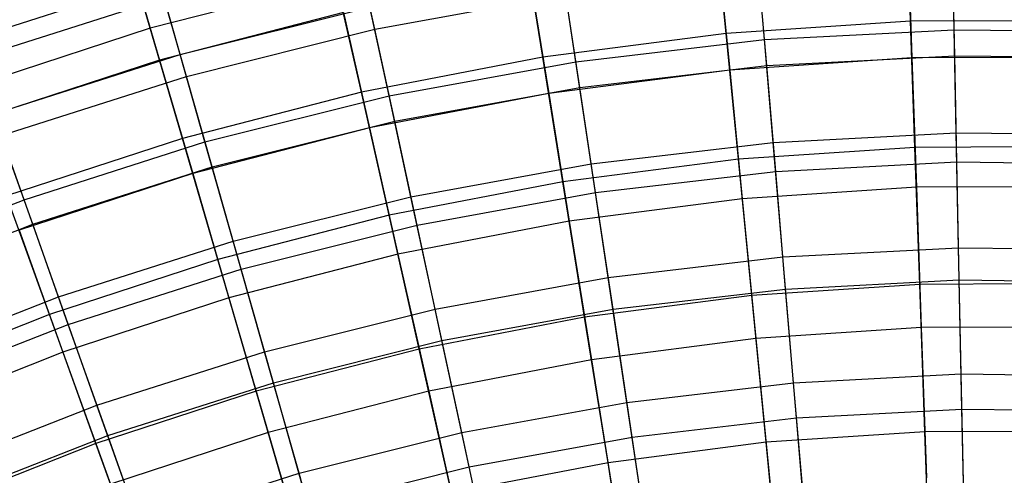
# Model space of a CAD drawing. Extents: x -8.3 to 8.8, y -6 to 6.
# Tile 161 of 177: x -1.489 to 0.174, y 4.251 to 5.02. Entities that reach past the tile are written whole.
import ezdxf

# ---------------------------------------------------------------- set-up
doc = ezdxf.new("R2010")
doc.units = 0
doc.header["$LTSCALE"] = 2.54
doc.layers.get('0').update_dxf_attribs({"linetype": 'CONTINUOUS'})

# ---------------------------------------------------------------- blocks, each defined once
blk = doc.blocks.new('DROPS_COLOR_A_STL')
at = {"color": 0}
for p, q in [((8.4894, 5.0036, 5.171), (8.4863, 5.1571, 5.5063)), ((8.4894, 5.0036, 5.171), (8.4863, 5.1571, 5.5063)), ((7.5105, 5.0043, 10.1697), (7.4814, 5.1391, 9.8277)), ((7.5105, 5.0043, 10.1697), (7.4814, 5.1391, 9.8277)), ((8.169, 4.9868, 5.171), (8.1561, 5.1397, 5.5063)), ((8.169, 4.9868, 5.171), (8.1561, 5.1397, 5.5063)), ((8.4903, 4.9597, 10.5024), (8.487, 5.1187, 10.1697)), ((8.4903, 4.9597, 10.5024), (8.487, 5.1187, 10.1697)), ((7.8504, 4.9495, 5.171), (7.8276, 5.1013, 5.5063)), ((7.8504, 4.9495, 5.171), (7.8276, 5.1013, 5.5063)), ((8.1727, 4.943, 10.5024), (8.1593, 5.1015, 10.1697)), ((8.1727, 4.943, 10.5024), (8.1593, 5.1015, 10.1697)), ((6.8224, 4.9858, 5.8505), (7.1454, 5.0889, 5.8505)), ((6.8224, 4.9858, 5.8505), (7.1454, 5.0889, 5.8505)), ((7.1816, 4.9617, 5.5063), (7.1454, 5.0889, 5.8505)), ((7.1816, 4.9617, 5.5063), (7.1454, 5.0889, 5.8505)), ((6.8333, 4.9549, 9.8277), (7.1544, 5.0574, 9.8277)), ((6.8333, 4.9549, 9.8277), (7.1544, 5.0574, 9.8277)), ((7.1921, 4.9248, 10.1697), (7.1544, 5.0574, 9.8277)), ((7.1921, 4.9248, 10.1697), (7.1544, 5.0574, 9.8277)), ((7.5105, 5.0043, 10.1697), (7.8333, 5.0633, 10.1697)), ((7.5105, 5.0043, 10.1697), (7.8333, 5.0633, 10.1697)), ((7.8569, 4.906, 10.5024), (7.8333, 5.0633, 10.1697)), ((7.8569, 4.906, 10.5024), (7.8333, 5.0633, 10.1697)), ((7.1816, 4.9617, 5.5063), (7.5024, 5.0418, 5.5063)), ((7.1816, 4.9617, 5.5063), (7.5024, 5.0418, 5.5063)), ((7.5348, 4.8918, 5.171), (7.5024, 5.0418, 5.5063)), ((7.5348, 4.8918, 5.171), (7.5024, 5.0418, 5.5063)), ((7.1921, 4.9248, 10.1697), (7.5105, 5.0043, 10.1697)), ((7.1921, 4.9248, 10.1697), (7.5105, 5.0043, 10.1697)), ((7.5441, 4.8489, 10.5024), (7.5105, 5.0043, 10.1697)), ((7.5441, 4.8489, 10.5024), (7.5105, 5.0043, 10.1697)), ((8.169, 4.9868, 5.171), (8.4894, 5.0036, 5.171)), ((8.169, 4.9868, 5.171), (8.4894, 5.0036, 5.171)), ((8.4929, 4.8295, 4.846), (8.4894, 5.0036, 5.171)), ((8.4894, 5.0036, 5.171), (8.8102, 4.9999, 5.171)), ((8.4929, 4.8295, 4.846), (8.4894, 5.0036, 5.171)), ((8.4894, 5.0036, 5.171), (8.8102, 4.9999, 5.171)), ((7.8504, 4.9495, 5.171), (8.169, 4.9868, 5.171)), ((7.8504, 4.9495, 5.171), (8.169, 4.9868, 5.171)), ((8.1837, 4.8133, 4.846), (8.169, 4.9868, 5.171)), ((8.1837, 4.8133, 4.846), (8.169, 4.9868, 5.171)), ((6.8666, 4.8612, 5.5063), (7.1816, 4.9617, 5.5063)), ((6.8666, 4.8612, 5.5063), (7.1816, 4.9617, 5.5063)), ((7.2235, 4.814, 5.171), (7.1816, 4.9617, 5.5063)), ((7.2235, 4.814, 5.171), (7.1816, 4.9617, 5.5063)), ((8.1727, 4.943, 10.5024), (8.4903, 4.9597, 10.5024)), ((8.1727, 4.943, 10.5024), (8.4903, 4.9597, 10.5024)), ((8.4903, 4.9597, 10.5024), (8.8083, 4.956, 10.5024)), ((8.4939, 4.7803, 10.8245), (8.4903, 4.9597, 10.5024)), ((8.4939, 4.7803, 10.8245), (8.4903, 4.9597, 10.5024)), ((8.4903, 4.9597, 10.5024), (8.8083, 4.956, 10.5024)), ((7.5348, 4.8918, 5.171), (7.8504, 4.9495, 5.171)), ((7.5348, 4.8918, 5.171), (7.8504, 4.9495, 5.171)), ((7.8762, 4.7772, 4.846), (7.8504, 4.9495, 5.171)), ((7.8762, 4.7772, 4.846), (7.8504, 4.9495, 5.171)), ((7.8569, 4.906, 10.5024), (8.1727, 4.943, 10.5024)), ((7.8569, 4.906, 10.5024), (8.1727, 4.943, 10.5024)), ((8.1879, 4.7642, 10.8245), (8.1727, 4.943, 10.5024)), ((8.1879, 4.7642, 10.8245), (8.1727, 4.943, 10.5024)), ((6.8794, 4.825, 10.1697), (7.1921, 4.9248, 10.1697)), ((6.8794, 4.825, 10.1697), (7.1921, 4.9248, 10.1697)), ((7.2355, 4.7718, 10.5024), (7.1921, 4.9248, 10.1697)), ((7.2355, 4.7718, 10.5024), (7.1921, 4.9248, 10.1697)), ((7.2235, 4.814, 5.171), (7.5348, 4.8918, 5.171)), ((7.2235, 4.814, 5.171), (7.5348, 4.8918, 5.171)), ((7.5716, 4.7216, 4.846), (7.5348, 4.8918, 5.171)), ((7.5716, 4.7216, 4.846), (7.5348, 4.8918, 5.171)), ((7.5441, 4.8489, 10.5024), (7.8569, 4.906, 10.5024)), ((7.5441, 4.8489, 10.5024), (7.8569, 4.906, 10.5024)), ((7.8835, 4.7286, 10.8245), (7.8569, 4.906, 10.5024)), ((7.8835, 4.7286, 10.8245), (7.8569, 4.906, 10.5024)), ((6.9179, 4.7165, 5.171), (6.8666, 4.8612, 5.5063)), ((6.9179, 4.7165, 5.171), (6.8666, 4.8612, 5.5063)), ((7.2355, 4.7718, 10.5024), (7.5441, 4.8489, 10.5024)), ((7.2355, 4.7718, 10.5024), (7.5441, 4.8489, 10.5024)), ((7.582, 4.6735, 10.8245), (7.5441, 4.8489, 10.5024)), ((7.582, 4.6735, 10.8245), (7.5441, 4.8489, 10.5024)), ((6.9326, 4.6751, 10.5024), (6.8794, 4.825, 10.1697)), ((6.9326, 4.6751, 10.5024), (6.8794, 4.825, 10.1697)), ((8.1837, 4.8133, 4.846), (8.4929, 4.8295, 4.846)), ((8.1837, 4.8133, 4.846), (8.4929, 4.8295, 4.846)), ((8.4969, 4.6354, 4.5325), (8.4929, 4.8295, 4.846)), ((8.4929, 4.8295, 4.846), (8.8026, 4.8259, 4.846)), ((8.4969, 4.6354, 4.5325), (8.4929, 4.8295, 4.846)), ((8.4929, 4.8295, 4.846), (8.8026, 4.8259, 4.846)), ((6.9179, 4.7165, 5.171), (7.2235, 4.814, 5.171)), ((6.9179, 4.7165, 5.171), (7.2235, 4.814, 5.171)), ((7.2711, 4.6465, 4.846), (7.2235, 4.814, 5.171)), ((7.2711, 4.6465, 4.846), (7.2235, 4.814, 5.171)), ((7.8762, 4.7772, 4.846), (8.1837, 4.8133, 4.846)), ((7.8762, 4.7772, 4.846), (8.1837, 4.8133, 4.846)), ((8.2001, 4.6199, 4.5325), (8.1837, 4.8133, 4.846)), ((8.2001, 4.6199, 4.5325), (8.1837, 4.8133, 4.846)), ((7.5716, 4.7216, 4.846), (7.8762, 4.7772, 4.846)), ((7.5716, 4.7216, 4.846), (7.8762, 4.7772, 4.846)), ((7.9049, 4.5853, 4.5325), (7.8762, 4.7772, 4.846)), ((7.9049, 4.5853, 4.5325), (7.8762, 4.7772, 4.846)), ((8.1879, 4.7642, 10.8245), (8.4939, 4.7803, 10.8245)), ((8.1879, 4.7642, 10.8245), (8.4939, 4.7803, 10.8245)), ((8.498, 4.5811, 11.1348), (8.4939, 4.7803, 10.8245)), ((8.498, 4.5811, 11.1348), (8.4939, 4.7803, 10.8245)), ((8.4939, 4.7803, 10.8245), (8.8004, 4.7767, 10.8245)), ((8.4939, 4.7803, 10.8245), (8.8004, 4.7767, 10.8245)), ((6.9326, 4.6751, 10.5024), (7.2355, 4.7718, 10.5024)), ((6.9326, 4.6751, 10.5024), (7.2355, 4.7718, 10.5024)), ((7.2846, 4.5992, 10.8245), (7.2355, 4.7718, 10.5024)), ((7.2846, 4.5992, 10.8245), (7.2355, 4.7718, 10.5024)), ((7.8835, 4.7286, 10.8245), (8.1879, 4.7642, 10.8245)), ((7.8835, 4.7286, 10.8245), (8.1879, 4.7642, 10.8245)), ((8.2047, 4.5657, 11.1348), (8.1879, 4.7642, 10.8245)), ((8.2047, 4.5657, 11.1348), (8.1879, 4.7642, 10.8245)), ((7.582, 4.6735, 10.8245), (7.8835, 4.7286, 10.8245)), ((7.582, 4.6735, 10.8245), (7.8835, 4.7286, 10.8245)), ((7.913, 4.5315, 11.1348), (7.8835, 4.7286, 10.8245)), ((7.913, 4.5315, 11.1348), (7.8835, 4.7286, 10.8245)), ((6.6192, 4.5996, 5.171), (6.9179, 4.7165, 5.171)), ((6.6192, 4.5996, 5.171), (6.9179, 4.7165, 5.171)), ((6.9762, 4.5524, 4.846), (6.9179, 4.7165, 5.171)), ((6.9762, 4.5524, 4.846), (6.9179, 4.7165, 5.171)), ((7.2711, 4.6465, 4.846), (7.5716, 4.7216, 4.846)), ((7.2711, 4.6465, 4.846), (7.5716, 4.7216, 4.846)), ((7.6125, 4.5319, 4.5325), (7.5716, 4.7216, 4.846)), ((7.6125, 4.5319, 4.5325), (7.5716, 4.7216, 4.846)), ((6.6365, 4.5592, 10.5024), (6.9326, 4.6751, 10.5024)), ((6.6365, 4.5592, 10.5024), (6.9326, 4.6751, 10.5024)), ((6.9926, 4.506, 10.8245), (6.9326, 4.6751, 10.5024)), ((6.9926, 4.506, 10.8245), (6.9326, 4.6751, 10.5024)), ((7.2846, 4.5992, 10.8245), (7.582, 4.6735, 10.8245)), ((7.2846, 4.5992, 10.8245), (7.582, 4.6735, 10.8245)), ((7.624, 4.4787, 11.1348), (7.582, 4.6735, 10.8245)), ((7.624, 4.4787, 11.1348), (7.582, 4.6735, 10.8245)), ((6.9762, 4.5524, 4.846), (7.2711, 4.6465, 4.846)), ((6.9762, 4.5524, 4.846), (7.2711, 4.6465, 4.846)), ((7.3242, 4.4598, 4.5325), (7.2711, 4.6465, 4.846)), ((7.3242, 4.4598, 4.5325), (7.2711, 4.6465, 4.846)), ((8.2001, 4.6199, 4.5325), (8.4969, 4.6354, 4.5325)), ((8.2001, 4.6199, 4.5325), (8.4969, 4.6354, 4.5325)), ((8.5013, 4.4222, 4.2317), (8.4969, 4.6354, 4.5325)), ((8.4969, 4.6354, 4.5325), (8.7941, 4.632, 4.5325)), ((8.5013, 4.4222, 4.2317), (8.4969, 4.6354, 4.5325)), ((8.4969, 4.6354, 4.5325), (8.7941, 4.632, 4.5325)), ((7.9049, 4.5853, 4.5325), (8.2001, 4.6199, 4.5325)), ((7.9049, 4.5853, 4.5325), (8.2001, 4.6199, 4.5325)), ((8.2181, 4.4073, 4.2317), (8.2001, 4.6199, 4.5325)), ((8.2181, 4.4073, 4.2317), (8.2001, 4.6199, 4.5325)), ((6.9926, 4.506, 10.8245), (7.2846, 4.5992, 10.8245)), ((6.9926, 4.506, 10.8245), (7.2846, 4.5992, 10.8245)), ((7.3391, 4.4075, 11.1348), (7.2846, 4.5992, 10.8245)), ((7.3391, 4.4075, 11.1348), (7.2846, 4.5992, 10.8245)), ((7.6125, 4.5319, 4.5325), (7.9049, 4.5853, 4.5325)), ((7.6125, 4.5319, 4.5325), (7.9049, 4.5853, 4.5325)), ((7.9365, 4.3743, 4.2317), (7.9049, 4.5853, 4.5325)), ((7.9365, 4.3743, 4.2317), (7.9049, 4.5853, 4.5325)), ((8.2047, 4.5657, 11.1348), (8.498, 4.5811, 11.1348)), ((8.2047, 4.5657, 11.1348), (8.498, 4.5811, 11.1348)), ((8.5025, 4.3629, 11.4321), (8.498, 4.5811, 11.1348)), ((8.5025, 4.3629, 11.4321), (8.498, 4.5811, 11.1348)), ((8.498, 4.5811, 11.1348), (8.7917, 4.5777, 11.1348)), ((8.498, 4.5811, 11.1348), (8.7917, 4.5777, 11.1348)), ((7.913, 4.5315, 11.1348), (8.2047, 4.5657, 11.1348)), ((7.913, 4.5315, 11.1348), (8.2047, 4.5657, 11.1348)), ((8.2231, 4.3482, 11.4321), (8.2047, 4.5657, 11.1348)), ((8.2231, 4.3482, 11.4321), (8.2047, 4.5657, 11.1348)), ((6.6878, 4.4395, 4.846), (6.9762, 4.5524, 4.846)), ((6.6878, 4.4395, 4.846), (6.9762, 4.5524, 4.846)), ((7.0411, 4.3695, 4.5325), (6.9762, 4.5524, 4.846)), ((7.0411, 4.3695, 4.5325), (6.9762, 4.5524, 4.846)), ((7.3242, 4.4598, 4.5325), (7.6125, 4.5319, 4.5325)), ((7.3242, 4.4598, 4.5325), (7.6125, 4.5319, 4.5325)), ((7.6576, 4.3234, 4.2317), (7.6125, 4.5319, 4.5325)), ((7.6576, 4.3234, 4.2317), (7.6125, 4.5319, 4.5325)), ((7.624, 4.4787, 11.1348), (7.913, 4.5315, 11.1348)), ((7.624, 4.4787, 11.1348), (7.913, 4.5315, 11.1348)), ((7.9453, 4.3157, 11.4321), (7.913, 4.5315, 11.1348)), ((7.9453, 4.3157, 11.4321), (7.913, 4.5315, 11.1348)), ((6.7072, 4.3943, 10.8245), (6.9926, 4.506, 10.8245)), ((6.7072, 4.3943, 10.8245), (6.9926, 4.506, 10.8245)), ((7.0592, 4.3182, 11.1348), (6.9926, 4.506, 10.8245)), ((7.0592, 4.3182, 11.1348), (6.9926, 4.506, 10.8245)), ((7.3391, 4.4075, 11.1348), (7.624, 4.4787, 11.1348)), ((7.3391, 4.4075, 11.1348), (7.624, 4.4787, 11.1348)), ((7.6701, 4.2654, 11.4321), (7.624, 4.4787, 11.1348)), ((7.6701, 4.2654, 11.4321), (7.624, 4.4787, 11.1348)), ((7.0411, 4.3695, 4.5325), (7.3242, 4.4598, 4.5325)), ((7.0411, 4.3695, 4.5325), (7.3242, 4.4598, 4.5325)), ((7.3825, 4.2546, 4.2317), (7.3242, 4.4598, 4.5325)), ((7.3825, 4.2546, 4.2317), (7.3242, 4.4598, 4.5325)), ((8.2181, 4.4073, 4.2317), (8.5013, 4.4222, 4.2317)), ((8.2181, 4.4073, 4.2317), (8.5013, 4.4222, 4.2317)), ((8.506, 4.1905, 3.9448), (8.5013, 4.4222, 4.2317)), ((8.5013, 4.4222, 4.2317), (8.7848, 4.4189, 4.2317)), ((8.506, 4.1905, 3.9448), (8.5013, 4.4222, 4.2317)), ((8.5013, 4.4222, 4.2317), (8.7848, 4.4189, 4.2317)), ((7.0592, 4.3182, 11.1348), (7.3391, 4.4075, 11.1348)), ((7.0592, 4.3182, 11.1348), (7.3391, 4.4075, 11.1348)), ((7.3987, 4.1976, 11.4321), (7.3391, 4.4075, 11.1348)), ((7.3987, 4.1976, 11.4321), (7.3391, 4.4075, 11.1348)), ((7.9365, 4.3743, 4.2317), (8.2181, 4.4073, 4.2317)), ((7.9365, 4.3743, 4.2317), (8.2181, 4.4073, 4.2317)), ((8.2377, 4.1765, 3.9448), (8.2181, 4.4073, 4.2317)), ((8.2377, 4.1765, 3.9448), (8.2181, 4.4073, 4.2317)), ((6.7643, 4.2611, 4.5325), (7.0411, 4.3695, 4.5325)), ((6.7643, 4.2611, 4.5325), (7.0411, 4.3695, 4.5325)), ((7.1124, 4.1684, 4.2317), (7.0411, 4.3695, 4.5325)), ((7.1124, 4.1684, 4.2317), (7.0411, 4.3695, 4.5325)), ((7.6576, 4.3234, 4.2317), (7.9365, 4.3743, 4.2317)), ((7.6576, 4.3234, 4.2317), (7.9365, 4.3743, 4.2317)), ((7.9708, 4.1452, 3.9448), (7.9365, 4.3743, 4.2317)), ((7.9708, 4.1452, 3.9448), (7.9365, 4.3743, 4.2317)), ((8.2231, 4.3482, 11.4321), (8.5025, 4.3629, 11.4321)), ((8.2231, 4.3482, 11.4321), (8.5025, 4.3629, 11.4321)), ((8.5073, 4.1266, 11.7151), (8.5025, 4.3629, 11.4321)), ((8.5073, 4.1266, 11.7151), (8.5025, 4.3629, 11.4321)), ((8.5025, 4.3629, 11.4321), (8.7822, 4.3597, 11.4321)), ((8.5025, 4.3629, 11.4321), (8.7822, 4.3597, 11.4321)), ((7.9453, 4.3157, 11.4321), (8.2231, 4.3482, 11.4321)), ((7.9453, 4.3157, 11.4321), (8.2231, 4.3482, 11.4321)), ((8.2431, 4.1127, 11.7151), (8.2231, 4.3482, 11.4321)), ((8.2431, 4.1127, 11.7151), (8.2231, 4.3482, 11.4321)), ((6.7857, 4.2112, 11.1348), (7.0592, 4.3182, 11.1348)), ((6.7857, 4.2112, 11.1348), (7.0592, 4.3182, 11.1348)), ((7.1322, 4.1126, 11.4321), (7.0592, 4.3182, 11.1348)), ((7.1322, 4.1126, 11.4321), (7.0592, 4.3182, 11.1348)), ((7.3825, 4.2546, 4.2317), (7.6576, 4.3234, 4.2317)), ((7.3825, 4.2546, 4.2317), (7.6576, 4.3234, 4.2317)), ((7.7065, 4.0969, 3.9448), (7.6576, 4.3234, 4.2317)), ((7.7065, 4.0969, 3.9448), (7.6576, 4.3234, 4.2317)), ((7.6701, 4.2654, 11.4321), (7.9453, 4.3157, 11.4321)), ((7.6701, 4.2654, 11.4321), (7.9453, 4.3157, 11.4321)), ((7.9803, 4.0819, 11.7151), (7.9453, 4.3157, 11.4321)), ((7.9803, 4.0819, 11.7151), (7.9453, 4.3157, 11.4321)), ((7.3987, 4.1976, 11.4321), (7.6701, 4.2654, 11.4321)), ((7.3987, 4.1976, 11.4321), (7.6701, 4.2654, 11.4321)), ((7.72, 4.0344, 11.7151), (7.6701, 4.2654, 11.4321)), ((7.72, 4.0344, 11.7151), (7.6701, 4.2654, 11.4321)), ((7.1124, 4.1684, 4.2317), (7.3825, 4.2546, 4.2317)), ((7.1124, 4.1684, 4.2317), (7.3825, 4.2546, 4.2317)), ((7.4458, 4.0318, 3.9448), (7.3825, 4.2546, 4.2317)), ((7.4458, 4.0318, 3.9448), (7.3825, 4.2546, 4.2317))]:
    blk.add_line(p, q, dxfattribs=at)
blk = doc.blocks.new('GROUP_1')
at = {"color": 0}
for p, q in [((8.3306, 11.0163, 2.715), (8.3238, 11.21, 3.0323)), ((8.3306, 11.0163, 2.715), (8.3238, 11.21, 3.0323)), ((8.019, 10.9957, 2.715), (8.0002, 11.1886, 3.0323)), ((8.019, 10.9957, 2.715), (8.0002, 11.1886, 3.0323)), ((7.0459, 11.0045, 3.0323), (6.9973, 11.1713, 3.3609)), ((7.0459, 11.0045, 3.0323), (6.9973, 11.1713, 3.3609)), ((7.7092, 10.9557, 2.715), (7.6785, 11.1471, 3.0323)), ((7.7092, 10.9557, 2.715), (7.6785, 11.1471, 3.0323)), ((8.3258, 11.1539, 9.0642), (8.3327, 10.9544, 9.3777)), ((8.3258, 11.1539, 9.0642), (8.3327, 10.9544, 9.3777)), ((8.0056, 11.1327, 9.0642), (8.025, 10.934, 9.3777)), ((8.0056, 11.1327, 9.0642), (8.025, 10.934, 9.3777)), ((7.0113, 11.1233, 8.7389), (7.0617, 10.9507, 9.0642)), ((7.0113, 11.1233, 8.7389), (7.0617, 10.9507, 9.0642)), ((7.36, 11.0856, 3.0323), (7.0459, 11.0045, 3.0323)), ((7.36, 11.0856, 3.0323), (7.0459, 11.0045, 3.0323)), ((7.4026, 10.8966, 2.715), (7.36, 11.0856, 3.0323)), ((7.4026, 10.8966, 2.715), (7.36, 11.0856, 3.0323)), ((7.6874, 11.0917, 9.0642), (7.7191, 10.8946, 9.3777)), ((7.6874, 11.0917, 9.0642), (7.7191, 10.8946, 9.3777)), ((7.3723, 11.0309, 9.0642), (7.0617, 10.9507, 9.0642)), ((7.3723, 11.0309, 9.0642), (7.0617, 10.9507, 9.0642)), ((7.3723, 11.0309, 9.0642), (7.4162, 10.8361, 9.3777)), ((7.3723, 11.0309, 9.0642), (7.4162, 10.8361, 9.3777)), ((8.3306, 11.0163, 2.715), (8.019, 10.9957, 2.715)), ((8.3306, 11.0163, 2.715), (8.019, 10.9957, 2.715)), ((8.6429, 11.0175, 2.715), (8.3306, 11.0163, 2.715)), ((8.6429, 11.0175, 2.715), (8.3306, 11.0163, 2.715)), ((8.338, 10.8034, 2.4104), (8.3306, 11.0163, 2.715)), ((8.338, 10.8034, 2.4104), (8.3306, 11.0163, 2.715)), ((7.0459, 11.0045, 3.0323), (6.7376, 10.904, 3.0323)), ((7.0459, 11.0045, 3.0323), (6.7376, 10.904, 3.0323)), ((7.1002, 10.8185, 2.715), (7.0459, 11.0045, 3.0323)), ((7.1002, 10.8185, 2.715), (7.0459, 11.0045, 3.0323)), ((8.019, 10.9957, 2.715), (7.7092, 10.9557, 2.715)), ((8.019, 10.9957, 2.715), (7.7092, 10.9557, 2.715)), ((8.0396, 10.7836, 2.4104), (8.019, 10.9957, 2.715)), ((8.0396, 10.7836, 2.4104), (8.019, 10.9957, 2.715)), ((7.0617, 10.9507, 9.0642), (6.7566, 10.8513, 9.0642)), ((7.0617, 10.9507, 9.0642), (6.7566, 10.8513, 9.0642)), ((7.0617, 10.9507, 9.0642), (7.1176, 10.759, 9.3777)), ((7.0617, 10.9507, 9.0642), (7.1176, 10.759, 9.3777)), ((7.7092, 10.9557, 2.715), (7.4026, 10.8966, 2.715)), ((7.7092, 10.9557, 2.715), (7.4026, 10.8966, 2.715)), ((7.7431, 10.7454, 2.4104), (7.7092, 10.9557, 2.715)), ((7.7431, 10.7454, 2.4104), (7.7092, 10.9557, 2.715)), ((8.3327, 10.9544, 9.3777), (8.025, 10.934, 9.3777)), ((8.3327, 10.9544, 9.3777), (8.025, 10.934, 9.3777)), ((8.6412, 10.9556, 9.3777), (8.3327, 10.9544, 9.3777)), ((8.6412, 10.9556, 9.3777), (8.3327, 10.9544, 9.3777)), ((8.3327, 10.9544, 9.3777), (8.3404, 10.7359, 9.6783)), ((8.3327, 10.9544, 9.3777), (8.3404, 10.7359, 9.6783)), ((8.025, 10.934, 9.3777), (7.7191, 10.8946, 9.3777)), ((8.025, 10.934, 9.3777), (7.7191, 10.8946, 9.3777)), ((8.025, 10.934, 9.3777), (8.0462, 10.7164, 9.6783)), ((8.025, 10.934, 9.3777), (8.0462, 10.7164, 9.6783)), ((7.4026, 10.8966, 2.715), (7.1002, 10.8185, 2.715)), ((7.4026, 10.8966, 2.715), (7.1002, 10.8185, 2.715)), ((7.4494, 10.6887, 2.4104), (7.4026, 10.8966, 2.715)), ((7.4494, 10.6887, 2.4104), (7.4026, 10.8966, 2.715)), ((7.7191, 10.8946, 9.3777), (7.4162, 10.8361, 9.3777)), ((7.7191, 10.8946, 9.3777), (7.4162, 10.8361, 9.3777)), ((7.7191, 10.8946, 9.3777), (7.7538, 10.6787, 9.6783)), ((7.7191, 10.8946, 9.3777), (7.7538, 10.6787, 9.6783)), ((7.4162, 10.8361, 9.3777), (7.1176, 10.759, 9.3777)), ((7.4162, 10.8361, 9.3777), (7.1176, 10.759, 9.3777)), ((7.4162, 10.8361, 9.3777), (7.4643, 10.6228, 9.6783)), ((7.4162, 10.8361, 9.3777), (7.4643, 10.6228, 9.6783)), ((7.1002, 10.8185, 2.715), (6.8033, 10.7217, 2.715)), ((7.1002, 10.8185, 2.715), (6.8033, 10.7217, 2.715)), ((7.1599, 10.614, 2.4104), (7.1002, 10.8185, 2.715)), ((7.1599, 10.614, 2.4104), (7.1002, 10.8185, 2.715)), ((8.338, 10.8034, 2.4104), (8.0396, 10.7836, 2.4104)), ((8.338, 10.8034, 2.4104), (8.0396, 10.7836, 2.4104)), ((8.6371, 10.8046, 2.4104), (8.338, 10.8034, 2.4104)), ((8.6371, 10.8046, 2.4104), (8.338, 10.8034, 2.4104)), ((8.3461, 10.572, 2.1196), (8.338, 10.8034, 2.4104)), ((8.3461, 10.572, 2.1196), (8.338, 10.8034, 2.4104)), ((8.0396, 10.7836, 2.4104), (7.7431, 10.7454, 2.4104)), ((8.0396, 10.7836, 2.4104), (7.7431, 10.7454, 2.4104)), ((8.0621, 10.5532, 2.1196), (8.0396, 10.7836, 2.4104)), ((8.0621, 10.5532, 2.1196), (8.0396, 10.7836, 2.4104)), ((7.1176, 10.759, 9.3777), (6.8243, 10.6635, 9.3777)), ((7.1176, 10.759, 9.3777), (6.8243, 10.6635, 9.3777)), ((7.1176, 10.759, 9.3777), (7.1788, 10.5491, 9.6783)), ((7.1176, 10.759, 9.3777), (7.1788, 10.5491, 9.6783)), ((7.7431, 10.7454, 2.4104), (7.4494, 10.6887, 2.4104)), ((7.7431, 10.7454, 2.4104), (7.4494, 10.6887, 2.4104)), ((7.7798, 10.5168, 2.1196), (7.7431, 10.7454, 2.4104)), ((7.7798, 10.5168, 2.1196), (7.7431, 10.7454, 2.4104)), ((8.3404, 10.7359, 9.6783), (8.0462, 10.7164, 9.6783)), ((8.3404, 10.7359, 9.6783), (8.0462, 10.7164, 9.6783)), ((8.6352, 10.737, 9.6783), (8.3404, 10.7359, 9.6783)), ((8.6352, 10.737, 9.6783), (8.3404, 10.7359, 9.6783)), ((8.3404, 10.7359, 9.6783), (8.3487, 10.4991, 9.9648)), ((8.3404, 10.7359, 9.6783), (8.3487, 10.4991, 9.9648)), ((6.8756, 10.5213, 2.4104), (6.8033, 10.7217, 2.715)), ((6.8756, 10.5213, 2.4104), (6.8033, 10.7217, 2.715)), ((8.0462, 10.7164, 9.6783), (7.7538, 10.6787, 9.6783)), ((8.0462, 10.7164, 9.6783), (7.7538, 10.6787, 9.6783)), ((8.0462, 10.7164, 9.6783), (8.0692, 10.4806, 9.9648)), ((8.0462, 10.7164, 9.6783), (8.0692, 10.4806, 9.9648)), ((7.4494, 10.6887, 2.4104), (7.1599, 10.614, 2.4104)), ((7.4494, 10.6887, 2.4104), (7.1599, 10.614, 2.4104)), ((7.5003, 10.4629, 2.1196), (7.4494, 10.6887, 2.4104)), ((7.5003, 10.4629, 2.1196), (7.4494, 10.6887, 2.4104)), ((7.7538, 10.6787, 9.6783), (7.4643, 10.6228, 9.6783)), ((7.7538, 10.6787, 9.6783), (7.4643, 10.6228, 9.6783)), ((7.7538, 10.6787, 9.6783), (7.7914, 10.4448, 9.9648)), ((7.7538, 10.6787, 9.6783), (7.7914, 10.4448, 9.9648)), ((6.8243, 10.6635, 9.3777), (6.8985, 10.4578, 9.6783)), ((6.8243, 10.6635, 9.3777), (6.8985, 10.4578, 9.6783)), ((7.1599, 10.614, 2.4104), (6.8756, 10.5213, 2.4104)), ((7.1599, 10.614, 2.4104), (6.8756, 10.5213, 2.4104)), ((7.2247, 10.3917, 2.1196), (7.1599, 10.614, 2.4104)), ((7.2247, 10.3917, 2.1196), (7.1599, 10.614, 2.4104)), ((7.4643, 10.6228, 9.6783), (7.1788, 10.5491, 9.6783)), ((7.4643, 10.6228, 9.6783), (7.1788, 10.5491, 9.6783)), ((7.4643, 10.6228, 9.6783), (7.5164, 10.3917, 9.9648)), ((7.4643, 10.6228, 9.6783), (7.5164, 10.3917, 9.9648)), ((8.3461, 10.572, 2.1196), (8.0621, 10.5532, 2.1196)), ((8.3461, 10.572, 2.1196), (8.0621, 10.5532, 2.1196)), ((8.6308, 10.5731, 2.1196), (8.3461, 10.572, 2.1196)), ((8.6308, 10.5731, 2.1196), (8.3461, 10.572, 2.1196)), ((8.3549, 10.3231, 1.8437), (8.3461, 10.572, 2.1196)), ((8.3549, 10.3231, 1.8437), (8.3461, 10.572, 2.1196)), ((7.1788, 10.5491, 9.6783), (6.8985, 10.4578, 9.6783)), ((7.1788, 10.5491, 9.6783), (6.8985, 10.4578, 9.6783)), ((7.1788, 10.5491, 9.6783), (7.2452, 10.3217, 9.9648)), ((7.1788, 10.5491, 9.6783), (7.2452, 10.3217, 9.9648)), ((8.0621, 10.5532, 2.1196), (7.7798, 10.5168, 2.1196)), ((8.0621, 10.5532, 2.1196), (7.7798, 10.5168, 2.1196)), ((8.0863, 10.3053, 1.8437), (8.0621, 10.5532, 2.1196)), ((8.0863, 10.3053, 1.8437), (8.0621, 10.5532, 2.1196)), ((6.8756, 10.5213, 2.4104), (6.5975, 10.4112, 2.4104)), ((6.8756, 10.5213, 2.4104), (6.5975, 10.4112, 2.4104)), ((6.9541, 10.3035, 2.1196), (6.8756, 10.5213, 2.4104)), ((6.9541, 10.3035, 2.1196), (6.8756, 10.5213, 2.4104)), ((7.7798, 10.5168, 2.1196), (7.5003, 10.4629, 2.1196)), ((7.7798, 10.5168, 2.1196), (7.5003, 10.4629, 2.1196)), ((7.8194, 10.2709, 1.8437), (7.7798, 10.5168, 2.1196)), ((7.8194, 10.2709, 1.8437), (7.7798, 10.5168, 2.1196)), ((8.3487, 10.4991, 9.9648), (8.0692, 10.4806, 9.9648)), ((8.3487, 10.4991, 9.9648), (8.0692, 10.4806, 9.9648)), ((8.6288, 10.5002, 9.9648), (8.3487, 10.4991, 9.9648)), ((8.6288, 10.5002, 9.9648), (8.3487, 10.4991, 9.9648)), ((8.3487, 10.4991, 9.9648), (8.3576, 10.2451, 10.2361)), ((8.3487, 10.4991, 9.9648), (8.3576, 10.2451, 10.2361)), ((8.0692, 10.4806, 9.9648), (7.7914, 10.4448, 9.9648)), ((8.0692, 10.4806, 9.9648), (7.7914, 10.4448, 9.9648)), ((8.0692, 10.4806, 9.9648), (8.0939, 10.2277, 10.2361)), ((8.0692, 10.4806, 9.9648), (8.0939, 10.2277, 10.2361)), ((6.8985, 10.4578, 9.6783), (6.6244, 10.3492, 9.6783)), ((6.8985, 10.4578, 9.6783), (6.6244, 10.3492, 9.6783)), ((6.8985, 10.4578, 9.6783), (6.9788, 10.2349, 9.9648)), ((6.8985, 10.4578, 9.6783), (6.9788, 10.2349, 9.9648)), ((7.5003, 10.4629, 2.1196), (7.2247, 10.3917, 2.1196)), ((7.5003, 10.4629, 2.1196), (7.2247, 10.3917, 2.1196)), ((7.5551, 10.2199, 1.8437), (7.5003, 10.4629, 2.1196)), ((7.5551, 10.2199, 1.8437), (7.5003, 10.4629, 2.1196)), ((7.7914, 10.4448, 9.9648), (7.5164, 10.3917, 9.9648)), ((7.7914, 10.4448, 9.9648), (7.5164, 10.3917, 9.9648)), ((7.7914, 10.4448, 9.9648), (7.8318, 10.1938, 10.2361)), ((7.7914, 10.4448, 9.9648), (7.8318, 10.1938, 10.2361)), ((7.2247, 10.3917, 2.1196), (6.9541, 10.3035, 2.1196)), ((7.2247, 10.3917, 2.1196), (6.9541, 10.3035, 2.1196)), ((7.2945, 10.1526, 1.8437), (7.2247, 10.3917, 2.1196)), ((7.2945, 10.1526, 1.8437), (7.2247, 10.3917, 2.1196)), ((7.5164, 10.3917, 9.9648), (7.2452, 10.3217, 9.9648)), ((7.5164, 10.3917, 9.9648), (7.2452, 10.3217, 9.9648)), ((7.5164, 10.3917, 9.9648), (7.5722, 10.1438, 10.2361)), ((7.5164, 10.3917, 9.9648), (7.5722, 10.1438, 10.2361)), ((7.2452, 10.3217, 9.9648), (6.9788, 10.2349, 9.9648)), ((7.2452, 10.3217, 9.9648), (6.9788, 10.2349, 9.9648)), ((7.2452, 10.3217, 9.9648), (7.3163, 10.0777, 10.2361)), ((7.2452, 10.3217, 9.9648), (7.3163, 10.0777, 10.2361)), ((8.3549, 10.3231, 1.8437), (8.0863, 10.3053, 1.8437)), ((8.3549, 10.3231, 1.8437), (8.0863, 10.3053, 1.8437)), ((8.624, 10.3242, 1.8437), (8.3549, 10.3231, 1.8437)), ((8.624, 10.3242, 1.8437), (8.3549, 10.3231, 1.8437)), ((8.3642, 10.0576, 1.5837), (8.3549, 10.3231, 1.8437)), ((8.3642, 10.0576, 1.5837), (8.3549, 10.3231, 1.8437)), ((6.9541, 10.3035, 2.1196), (6.6894, 10.1987, 2.1196)), ((6.9541, 10.3035, 2.1196), (6.6894, 10.1987, 2.1196)), ((7.0386, 10.0692, 1.8437), (6.9541, 10.3035, 2.1196)), ((7.0386, 10.0692, 1.8437), (6.9541, 10.3035, 2.1196)), ((8.0863, 10.3053, 1.8437), (7.8194, 10.2709, 1.8437)), ((8.0863, 10.3053, 1.8437), (7.8194, 10.2709, 1.8437)), ((8.1121, 10.0409, 1.5837), (8.0863, 10.3053, 1.8437)), ((8.1121, 10.0409, 1.5837), (8.0863, 10.3053, 1.8437)), ((7.8194, 10.2709, 1.8437), (7.5551, 10.2199, 1.8437)), ((7.8194, 10.2709, 1.8437), (7.5551, 10.2199, 1.8437)), ((7.8615, 10.0086, 1.5837), (7.8194, 10.2709, 1.8437)), ((7.8615, 10.0086, 1.5837), (7.8194, 10.2709, 1.8437))]:
    blk.add_line(p, q, dxfattribs=at)
blk.add_blockref('DROPS_COLOR_A_STL', (-0.0852, 5.9985, -1.8001), dxfattribs=at)

msp = doc.modelspace()

# ---------------------------------------------------------------- block references
at = {"color": 0}
msp.add_blockref('GROUP_1', (-8.3148, -5.9985, 1.8001), dxfattribs=at)

doc.saveas('drawing.dxf')
